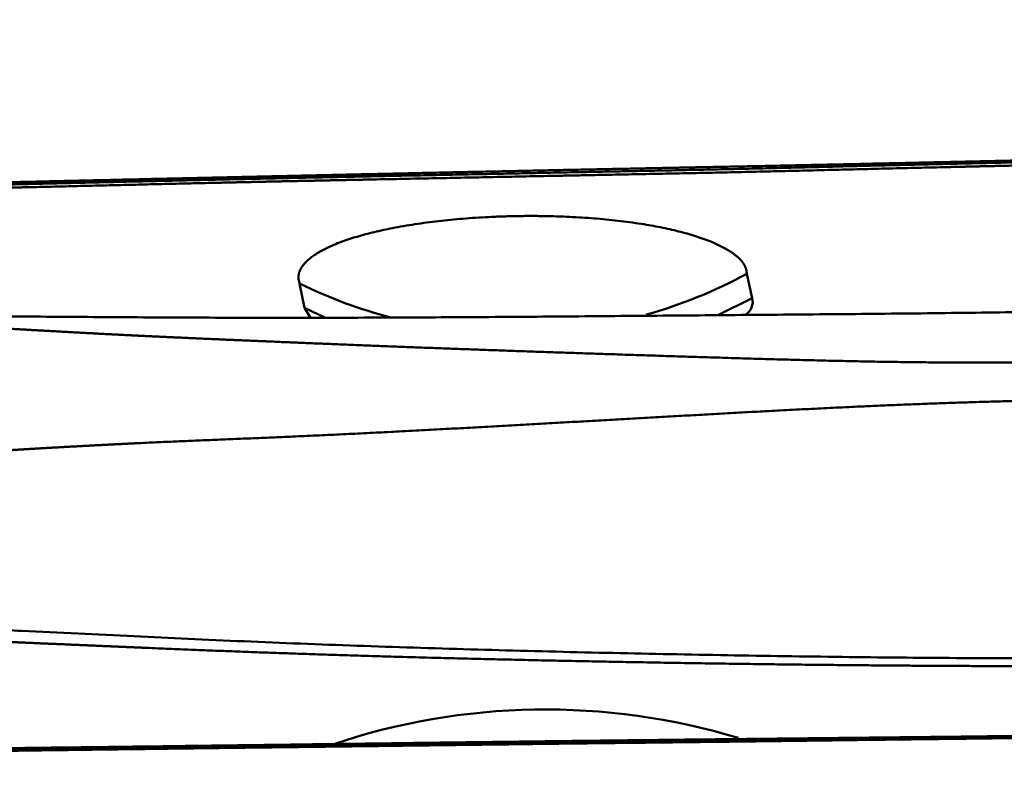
# Model space of a CAD drawing. Header units: inches. Extents: x -1.03 to 0.94, y -1.7 to 1.17.
# Tile 18 of 23: x -0.0919 to -0.0716, y 0.7766 to 0.792. Entities that reach past the tile are written whole.
import ezdxf

# ---------------------------------------------------------------- set-up
doc = ezdxf.new("R2010")
doc.units = ezdxf.units.IN
doc.header["$LTSCALE"] = 0.03937
doc.header["$MEASUREMENT"] = 0
doc.layers.add('SKVIEW1', color=4, linetype='CONTINUOUS', lineweight=50)

msp = doc.modelspace()

# ---------------------------------------------------------------- linework, layer by layer
at = {"layer": 'SKVIEW1', "ltscale": 0.000324}
msp.add_line((-0.07692598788, 0.7868200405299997), (-0.0768175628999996, 0.7863216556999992), dxfattribs=at)
at = {"layer": 'SKVIEW1', "ltscale": 0.000323}
msp.add_line((-0.0861170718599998, 0.78661740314), (-0.0860162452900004, 0.7861188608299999), dxfattribs=at)
at = {"layer": 'SKVIEW1', "ltscale": 0.000489}
msp.add_line((-0.0775074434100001, 0.78597830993), (-0.0768175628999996, 0.7863216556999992), dxfattribs=at)
at = {"layer": 'SKVIEW1', "ltscale": 0.000151}
msp.add_line((-0.0860162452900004, 0.7861188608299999), (-0.0858919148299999, 0.7859158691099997), dxfattribs=at)
at = {"layer": 'SKVIEW1', "ltscale": 0.000303}
msp.add_line((-0.0860162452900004, 0.7861188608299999), (-0.0855837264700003, 0.7859177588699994), dxfattribs=at)
at = {"layer": 'SKVIEW1'}
for centre, radius, start, end in [((-0.0817229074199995, 0.7956758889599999), 0.01007159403, 285.7149649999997, 298.4428139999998), ((-0.0817653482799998, 0.7954867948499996), 0.00987946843, 243.8653039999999, 255.6114520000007), ((-0.0771144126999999, 0.7862440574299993), 0.00030724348, 299.5491009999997, 14.64765599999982), ((-0.0810616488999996, 0.7641737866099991), 0.01369548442, 73.17928999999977, 108.7255689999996)]:
    msp.add_arc(centre, radius, start, end, dxfattribs=at)
for points, degree, knots in [([(-0.0200242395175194, 0.7916099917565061), (-0.020710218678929, 0.791665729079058), (-0.0214146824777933, 0.7917267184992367), (-0.0221190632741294, 0.7917894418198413), (-0.0235513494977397, 0.7918979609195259), (-0.0249870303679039, 0.7919702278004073), (-0.0257023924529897, 0.7919962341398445), (-0.0278452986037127, 0.7920518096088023), (-0.0299819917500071, 0.7920453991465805), (-0.0314070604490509, 0.7920207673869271), (-0.0364132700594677, 0.7918639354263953), (-0.0414035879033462, 0.79148183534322), (-0.0459419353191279, 0.7910551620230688), (-0.0496708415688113, 0.790663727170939), (-0.05338862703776, 0.7902977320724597), (-0.05357063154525, 0.7902798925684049), (-0.0539124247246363, 0.790246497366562), (-0.0542920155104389, 0.7902098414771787), (-0.0545030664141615, 0.7901895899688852), (-0.0548808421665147, 0.7901536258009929), (-0.0552225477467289, 0.7901216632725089), (-0.0554045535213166, 0.7901047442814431), (-0.0559369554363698, 0.7900556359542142), (-0.0564696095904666, 0.7900074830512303), (-0.0568306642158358, 0.7899751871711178), (-0.0589567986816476, 0.789787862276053), (-0.0610825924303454, 0.7896100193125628), (-0.0628227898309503, 0.789451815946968), (-0.0649196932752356, 0.7893109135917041), (-0.0670359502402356, 0.7892222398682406), (-0.0673912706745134, 0.789208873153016), (-0.0680788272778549, 0.7891853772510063), (-0.0688422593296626, 0.7891645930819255), (-0.0691851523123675, 0.7891565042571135), (-0.0713181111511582, 0.7891083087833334), (-0.0734645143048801, 0.7890697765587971), (-0.0752410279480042, 0.7890134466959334), (-0.077191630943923, 0.7889691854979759), (-0.0791456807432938, 0.7889309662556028), (-0.0793275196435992, 0.7889274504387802), (-0.0796759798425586, 0.7889207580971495), (-0.0800430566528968, 0.7889137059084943), (-0.0802512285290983, 0.7889096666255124), (-0.0806390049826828, 0.7889020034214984), (-0.0809859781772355, 0.7888950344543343), (-0.0811659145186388, 0.7888914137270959), (-0.0815226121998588, 0.7888842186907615), (-0.0818793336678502, 0.7888770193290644), (-0.0820577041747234, 0.7888734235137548), (-0.0825928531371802, 0.7888626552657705), (-0.0831281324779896, 0.7888519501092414), (-0.0834850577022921, 0.7888448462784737), (-0.0852040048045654, 0.788810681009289), (-0.0869247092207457, 0.7887759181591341), (-0.088622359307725, 0.7887355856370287), (-0.0930076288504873, 0.788632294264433), (-0.0973948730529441, 0.7885290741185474), (-0.0995770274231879, 0.7884748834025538), (-0.1035517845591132, 0.788393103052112), (-0.1075323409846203, 0.7883134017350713), (-0.1084862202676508, 0.7882940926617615), (-0.1099177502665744, 0.78826394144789), (-0.1113496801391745, 0.7882299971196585), (-0.111827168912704, 0.7882181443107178), (-0.1124236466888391, 0.7882024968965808), (-0.1130196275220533, 0.7881855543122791), (-0.1131400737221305, 0.7881820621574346), (-0.1133741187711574, 0.7881752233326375), (-0.1136211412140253, 0.7881676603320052), (-0.1137453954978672, 0.7881637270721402), (-0.1141051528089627, 0.788151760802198), (-0.1144647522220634, 0.7881377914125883), (-0.1147034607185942, 0.7881273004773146), (-0.1167245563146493, 0.7880262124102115), (-0.1184851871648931, 0.7878275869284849), (-0.1198193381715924, 0.7875542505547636), (-0.1210624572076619, 0.7872869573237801), (-0.1221256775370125, 0.7870135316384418), (-0.1223850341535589, 0.7869497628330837), (-0.1228854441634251, 0.7868114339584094), (-0.1231903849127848, 0.7866663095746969), (-0.1232829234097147, 0.786592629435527), (-0.1233862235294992, 0.7863982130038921), (-0.1230976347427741, 0.7862115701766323), (-0.1227612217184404, 0.7861025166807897), (-0.1213658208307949, 0.7858106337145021), (-0.1190236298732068, 0.7856228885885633), (-0.1173525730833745, 0.785546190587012), (-0.1152086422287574, 0.7855396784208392), (-0.1131090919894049, 0.7855690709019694), (-0.1129351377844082, 0.7855717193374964), (-0.1125882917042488, 0.7855773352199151), (-0.1122440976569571, 0.7855833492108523), (-0.112041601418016, 0.7855869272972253), (-0.1096411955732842, 0.7856296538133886), (-0.107250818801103, 0.7856774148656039), (-0.1050415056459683, 0.7857252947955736), (-0.1026588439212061, 0.7857790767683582), (-0.1002788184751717, 0.785841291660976), (-0.1000140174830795, 0.7858482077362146), (-0.0997449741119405, 0.7858555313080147), (-0.0994759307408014, 0.7858628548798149), (-0.0994208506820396, 0.78586436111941), (-0.0989621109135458, 0.7858768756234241), (-0.09850252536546, 0.7858894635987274), (-0.0980999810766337, 0.7859002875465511), (-0.097697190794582, 0.7859107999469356), (-0.0972942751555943, 0.7859209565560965)], 5, [0, 0, 0, 0, 0, 0, 0.1803659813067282, 0.1803659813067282, 0.1803659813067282, 0.3607319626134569, 0.3607319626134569, 0.3607319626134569, 0.7214432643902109, 0.7214432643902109, 0.7214432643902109, 1.628504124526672, 1.628504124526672, 1.628504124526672, 1.674001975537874, 1.674001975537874, 1.674001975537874, 1.719509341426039, 1.719509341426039, 1.719509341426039, 1.765016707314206, 1.765016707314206, 1.765016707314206, 1.856007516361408, 1.856007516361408, 1.856007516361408, 2.31000196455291, 2.31000196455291, 2.31000196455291, 2.400518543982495, 2.400518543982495, 2.400518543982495, 2.491035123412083, 2.491035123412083, 2.491035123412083, 2.943979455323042, 2.943979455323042, 2.943979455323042, 2.989437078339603, 2.989437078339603, 2.989437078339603, 3.034894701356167, 3.034894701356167, 3.034894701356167, 3.080342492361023, 3.080342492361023, 3.080342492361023, 3.125790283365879, 3.125790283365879, 3.125790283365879, 3.216685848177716, 3.216685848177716, 3.216685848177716, 3.563440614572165, 3.563440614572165, 3.563440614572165, 4.333614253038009, 4.333614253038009, 4.333614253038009, 4.576171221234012, 4.576171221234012, 4.576171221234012, 4.697450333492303, 4.697450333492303, 4.697450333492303, 4.72777103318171, 4.72777103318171, 4.72777103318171, 4.758091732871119, 4.758091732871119, 4.758091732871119, 4.818732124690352, 4.818732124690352, 4.818732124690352, 5.276521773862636, 5.276521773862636, 5.276521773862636, 5.422931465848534, 5.422931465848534, 5.422931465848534, 5.569341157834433, 5.569341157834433, 5.569341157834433, 5.814318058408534, 5.814318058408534, 5.814318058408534, 6.293357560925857, 6.293357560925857, 6.293357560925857, 6.336749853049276, 6.336749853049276, 6.336749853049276, 6.380142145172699, 6.380142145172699, 6.380142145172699, 6.944346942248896, 6.944346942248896, 6.944346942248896, 6.987820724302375, 6.987820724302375, 6.987820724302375, 7.002437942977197, 7.002437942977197, 7.002437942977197, 7.104741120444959, 7.104741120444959, 7.104741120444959, 7.104741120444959, 7.104741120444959, 7.104741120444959]), ([(-0.020002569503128, 0.7915468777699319), (-0.0205698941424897, 0.7915930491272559), (-0.0211482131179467, 0.7916424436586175), (-0.0217210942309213, 0.7916928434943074), (-0.0228779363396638, 0.7917865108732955), (-0.0240363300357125, 0.7918591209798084), (-0.0246150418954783, 0.791888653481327), (-0.0306431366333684, 0.7921349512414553), (-0.0366800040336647, 0.7918111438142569), (-0.0410408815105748, 0.7914802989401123), (-0.0467084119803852, 0.7908968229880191), (-0.0523928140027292, 0.7903306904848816), (-0.0526807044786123, 0.7903020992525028), (-0.0531126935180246, 0.7902593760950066), (-0.0535448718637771, 0.7902170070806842), (-0.0536887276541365, 0.7902029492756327), (-0.0539722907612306, 0.7901753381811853), (-0.0542859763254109, 0.7901451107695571), (-0.0544514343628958, 0.7901292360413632), (-0.0549289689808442, 0.7900836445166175), (-0.0553371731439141, 0.7900455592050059), (-0.0556410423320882, 0.7900174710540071), (-0.0562224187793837, 0.7899643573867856), (-0.0568086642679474, 0.7899118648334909), (-0.057104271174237, 0.7898856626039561), (-0.0594267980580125, 0.7896819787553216), (-0.0617242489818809, 0.7894900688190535), (-0.0637110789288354, 0.7893072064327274), (-0.0658843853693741, 0.7891900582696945), (-0.0680707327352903, 0.7891211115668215), (-0.0682208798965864, 0.7891165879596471), (-0.0685238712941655, 0.7891078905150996), (-0.0688200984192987, 0.7891001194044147), (-0.0689622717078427, 0.7890965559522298), (-0.0711207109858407, 0.7890441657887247), (-0.0732754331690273, 0.7890141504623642), (-0.0752854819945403, 0.7889427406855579), (-0.0774550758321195, 0.7888979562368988), (-0.079619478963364, 0.7888564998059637), (-0.079760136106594, 0.7888538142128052), (-0.0800671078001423, 0.7888479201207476), (-0.0803877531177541, 0.7888416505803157), (-0.080544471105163, 0.788838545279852), (-0.0812667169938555, 0.7888241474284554), (-0.081989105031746, 0.7888094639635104), (-0.0825670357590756, 0.7887978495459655), (-0.084300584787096, 0.7887633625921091), (-0.0860331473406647, 0.7887288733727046), (-0.0871951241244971, 0.7887047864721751), (-0.0889060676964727, 0.7886640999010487), (-0.0906613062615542, 0.7886219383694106), (-0.0912316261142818, 0.7886086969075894), (-0.093542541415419, 0.7885542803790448), (-0.0958532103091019, 0.7884989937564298), (-0.0975878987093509, 0.7884579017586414), (-0.1016341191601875, 0.788367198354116), (-0.1056843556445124, 0.7882836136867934), (-0.1079938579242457, 0.7882397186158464), (-0.110456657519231, 0.7881922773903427), (-0.1128956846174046, 0.7881233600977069), (-0.1130433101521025, 0.7881190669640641), (-0.1133290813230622, 0.7881107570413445), (-0.1136304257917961, 0.7881013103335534), (-0.1137760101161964, 0.7880965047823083), (-0.1142050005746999, 0.7880811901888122), (-0.1146249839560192, 0.788062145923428), (-0.1149001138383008, 0.7880471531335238), (-0.1166889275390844, 0.7879303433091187), (-0.1180996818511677, 0.7877093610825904), (-0.1191814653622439, 0.7874516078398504), (-0.1201619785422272, 0.7872079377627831), (-0.1210195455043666, 0.7869591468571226), (-0.1211642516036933, 0.7869158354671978), (-0.1214496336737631, 0.7868266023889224), (-0.1217280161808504, 0.7867400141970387), (-0.1218626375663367, 0.7867028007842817), (-0.1223410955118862, 0.7865383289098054), (-0.1225056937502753, 0.7863684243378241), (-0.1224380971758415, 0.7862361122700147), (-0.1221835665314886, 0.7861171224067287), (-0.1217628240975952, 0.7860092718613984)], 5, [0, 0, 0, 0, 0, 0, 0.1465448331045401, 0.1465448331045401, 0.1465448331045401, 0.293089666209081, 0.293089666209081, 0.293089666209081, 1.672942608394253, 1.672942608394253, 1.672942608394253, 1.746539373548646, 1.746539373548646, 1.746539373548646, 1.783347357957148, 1.783347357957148, 1.783347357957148, 1.82015534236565, 1.82015534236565, 1.82015534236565, 1.894806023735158, 1.894806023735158, 1.894806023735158, 1.969456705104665, 1.969456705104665, 1.969456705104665, 2.490734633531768, 2.490734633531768, 2.490734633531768, 2.527430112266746, 2.527430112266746, 2.527430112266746, 2.564125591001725, 2.564125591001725, 2.564125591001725, 3.078000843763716, 3.078000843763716, 3.078000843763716, 3.114776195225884, 3.114776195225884, 3.114776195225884, 3.151551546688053, 3.151551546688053, 3.151551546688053, 3.298637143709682, 3.298637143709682, 3.298637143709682, 3.59280306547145, 3.59280306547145, 3.59280306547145, 3.74001946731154, 3.74001946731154, 3.74001946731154, 4.181668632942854, 4.181668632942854, 4.181668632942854, 4.769890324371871, 4.769890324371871, 4.769890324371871, 4.807306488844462, 4.807306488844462, 4.807306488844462, 4.844722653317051, 4.844722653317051, 4.844722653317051, 4.919554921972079, 4.919554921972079, 4.919554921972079, 5.344792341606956, 5.344792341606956, 5.344792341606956, 5.434098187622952, 5.434098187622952, 5.434098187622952, 5.523404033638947, 5.523404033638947, 5.523404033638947, 5.804179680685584, 5.804179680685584, 5.804179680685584, 5.804179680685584, 5.804179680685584, 5.804179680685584]), ([(-0.0611975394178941, 0.789640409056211), (-0.0625267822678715, 0.7895319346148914), (-0.0638532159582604, 0.7894335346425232), (-0.065182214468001, 0.7893503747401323), (-0.0671913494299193, 0.7892567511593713), (-0.0692135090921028, 0.789197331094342), (-0.0698895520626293, 0.7891806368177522), (-0.0712427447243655, 0.7891489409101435), (-0.0725973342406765, 0.7891194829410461), (-0.0732714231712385, 0.7891048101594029), (-0.0753456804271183, 0.789059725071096), (-0.0773758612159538, 0.7890169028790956), (-0.0784254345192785, 0.7889981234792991), (-0.0802591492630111, 0.788962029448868), (-0.0822663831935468, 0.7889187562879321), (-0.0829410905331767, 0.7889041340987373), (-0.0856323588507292, 0.7888458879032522), (-0.0883241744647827, 0.7887868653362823), (-0.0903479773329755, 0.7887387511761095), (-0.0937880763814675, 0.7886627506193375), (-0.0972281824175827, 0.7885873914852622), (-0.0983900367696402, 0.7885624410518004), (-0.1008181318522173, 0.7885099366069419), (-0.1029233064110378, 0.7884638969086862), (-0.1039071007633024, 0.7884423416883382), (-0.105556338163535, 0.7884061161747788), (-0.1074133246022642, 0.7883652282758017), (-0.1080655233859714, 0.7883508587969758), (-0.1120914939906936, 0.7882621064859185), (-0.1161174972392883, 0.7881733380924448), (-0.1194823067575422, 0.7881002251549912), (-0.1228470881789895, 0.7880264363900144), (-0.1262118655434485, 0.7879525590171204)], 5, [0, 0, 0, 0, 0, 0, 0.3437824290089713, 0.3437824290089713, 0.3437824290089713, 0.5161536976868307, 0.5161536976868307, 0.5161536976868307, 0.6885249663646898, 0.6885249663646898, 0.6885249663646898, 1.040789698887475, 1.040789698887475, 1.040789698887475, 1.210791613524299, 1.210791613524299, 1.210791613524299, 1.726044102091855, 1.726044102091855, 1.726044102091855, 2.086350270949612, 2.086350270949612, 2.086350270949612, 2.416030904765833, 2.416030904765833, 2.416030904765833, 2.584304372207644, 2.584304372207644, 2.584304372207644, 3.44057666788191, 3.44057666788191, 3.44057666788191, 3.44057666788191, 3.44057666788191, 3.44057666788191]), ([(-0.0769260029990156, 0.786820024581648), (-0.0769292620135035, 0.7868277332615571), (-0.0769325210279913, 0.7868354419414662), (-0.076930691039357, 0.786851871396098), (-0.0769342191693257, 0.7868750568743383), (-0.07693914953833, 0.7869032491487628), (-0.0769429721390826, 0.7869156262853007), (-0.0769558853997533, 0.7869559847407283), (-0.0769759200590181, 0.7869970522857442), (-0.0769925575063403, 0.7870245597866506), (-0.0771772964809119, 0.7872824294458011), (-0.0776174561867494, 0.7875194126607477), (-0.0781724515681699, 0.787687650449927), (-0.0795013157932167, 0.7879532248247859), (-0.0810593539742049, 0.788036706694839), (-0.0819317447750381, 0.7880282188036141), (-0.0835139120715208, 0.7879227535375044), (-0.084851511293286, 0.7876419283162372), (-0.0854205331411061, 0.7874742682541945), (-0.0859176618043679, 0.7872046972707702), (-0.0861034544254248, 0.786912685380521), (-0.086125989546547, 0.7868618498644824), (-0.0861419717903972, 0.7867948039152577), (-0.086140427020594, 0.7867297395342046), (-0.0861398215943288, 0.7867151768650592), (-0.0861336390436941, 0.7866823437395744), (-0.0861269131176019, 0.7866546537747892), (-0.0861167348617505, 0.7866354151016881), (-0.0861169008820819, 0.7866264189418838), (-0.0861170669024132, 0.7866174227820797)], 5, [0, 0, 0, 0, 0, 0, 0.0106067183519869, 0.0106067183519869, 0.0106067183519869, 0.0212134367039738, 0.0212134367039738, 0.0212134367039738, 0.042424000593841, 0.042424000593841, 0.042424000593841, 0.2208116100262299, 0.2208116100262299, 0.2208116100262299, 0.4364991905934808, 0.4364991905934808, 0.4364991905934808, 0.6206206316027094, 0.6206206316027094, 0.6206206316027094, 0.6588203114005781, 0.6588203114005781, 0.6588203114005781, 0.6710788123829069, 0.6710788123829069, 0.6710788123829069, 0.6833373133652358, 0.6833373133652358, 0.6833373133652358, 0.6833373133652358, 0.6833373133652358, 0.6833373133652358]), ([(-0.0973007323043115, 0.7859373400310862), (-0.0969659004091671, 0.7859456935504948), (-0.0963023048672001, 0.7859549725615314), (-0.0953150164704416, 0.78595869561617), (-0.0943428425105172, 0.7859568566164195), (-0.0935989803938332, 0.7859531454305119), (-0.0929559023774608, 0.7859492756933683), (-0.0923096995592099, 0.7859449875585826), (-0.0914411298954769, 0.7859388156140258), (-0.0904954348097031, 0.7859322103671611), (-0.0895395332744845, 0.7859259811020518), (-0.0885827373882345, 0.7859205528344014), (-0.0876014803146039, 0.7859168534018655), (-0.0866282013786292, 0.7859152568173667), (-0.0856528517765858, 0.7859157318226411), (-0.0846756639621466, 0.7859181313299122), (-0.0836968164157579, 0.7859222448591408), (-0.0827162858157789, 0.7859278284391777), (-0.08173389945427, 0.785934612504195), (-0.0807492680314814, 0.7859422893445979), (-0.0797623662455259, 0.7859505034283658), (-0.0787737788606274, 0.7859587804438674), (-0.0777844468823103, 0.785966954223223), (-0.0767951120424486, 0.7859750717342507), (-0.0758061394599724, 0.7859833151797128), (-0.0748179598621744, 0.7859919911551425), (-0.0738310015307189, 0.786001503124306), (-0.072845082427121, 0.7860123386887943), (-0.0718599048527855, 0.7860250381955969), (-0.0708749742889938, 0.7860401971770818), (-0.0698900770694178, 0.7860584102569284), (-0.0689046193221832, 0.7860802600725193), (-0.0679184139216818, 0.7861063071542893), (-0.0669319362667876, 0.7861370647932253), (-0.0659461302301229, 0.7861729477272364), (-0.0649669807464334, 0.7862140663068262), (-0.0639863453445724, 0.7862609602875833), (-0.0630066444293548, 0.7863138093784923), (-0.0620217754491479, 0.7863732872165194), (-0.0610389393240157, 0.7864390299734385), (-0.060054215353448, 0.7865112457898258), (-0.0590595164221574, 0.786590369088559), (-0.0580591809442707, 0.786675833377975), (-0.057064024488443, 0.7867660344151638), (-0.0560717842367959, 0.7868602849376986), (-0.0550808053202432, 0.7869575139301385), (-0.0540801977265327, 0.787057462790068), (-0.0530786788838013, 0.787157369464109), (-0.0524096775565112, 0.7872241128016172), (-0.0520742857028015, 0.7872576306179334)], 3, [0, 0, 0, 0, 0.0255217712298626, 0.0505689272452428, 0.0752316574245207, 0.0996014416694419, 0.1072520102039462, 0.1242351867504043, 0.148843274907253, 0.1734388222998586, 0.1962990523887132, 0.221684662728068, 0.2463479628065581, 0.2710714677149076, 0.2958487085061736, 0.320669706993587, 0.345533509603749, 0.3704376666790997, 0.3953874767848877, 0.4203932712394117, 0.4454690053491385, 0.4705921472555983, 0.495726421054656, 0.5208588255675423, 0.5459821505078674, 0.5710888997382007, 0.5961611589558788, 0.6211920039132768, 0.6462205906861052, 0.6712380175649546, 0.6962526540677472, 0.7212825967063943, 0.7463483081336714, 0.7714276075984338, 0.7964885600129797, 0.8215162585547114, 0.8461042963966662, 0.8712980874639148, 0.8962776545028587, 0.9212876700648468, 0.9463571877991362, 0.9715147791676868, 0.9973228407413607, 1.022860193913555, 1.047656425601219, 1.073271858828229, 1.098735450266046, 1.124282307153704, 1.149966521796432, 1.149966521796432, 1.149966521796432, 1.149966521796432]), ([(-0.0519985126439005, 0.7865664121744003), (-0.0522254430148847, 0.786543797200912), (-0.0524523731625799, 0.7865211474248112), (-0.0526792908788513, 0.7864984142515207), (-0.0530196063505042, 0.7864641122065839), (-0.0533597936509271, 0.7864293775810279), (-0.0534730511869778, 0.786417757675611), (-0.0537000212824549, 0.7863943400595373), (-0.0539264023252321, 0.7863706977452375), (-0.0540273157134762, 0.7863600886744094), (-0.0543652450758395, 0.7863243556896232), (-0.054709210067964, 0.7862874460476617), (-0.0549334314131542, 0.7862631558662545), (-0.0553869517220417, 0.7862137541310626), (-0.0558404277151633, 0.7861638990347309), (-0.0560671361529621, 0.7861388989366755), (-0.0564071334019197, 0.7861013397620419), (-0.0567470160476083, 0.7860637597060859), (-0.0568345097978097, 0.7860541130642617), (-0.0570509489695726, 0.7860301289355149), (-0.0572874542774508, 0.7860040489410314), (-0.0573990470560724, 0.785991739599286), (-0.0576278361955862, 0.7859665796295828), (-0.0578546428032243, 0.7859417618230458), (-0.0579878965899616, 0.7859272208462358), (-0.0582190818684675, 0.7859021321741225), (-0.0584410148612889, 0.7858782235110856), (-0.058556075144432, 0.7858658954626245), (-0.0591213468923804, 0.7858056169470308), (-0.0596861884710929, 0.7857470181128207), (-0.0601378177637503, 0.7857014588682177), (-0.0610403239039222, 0.7856132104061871), (-0.0619429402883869, 0.7855307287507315), (-0.0623941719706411, 0.7854909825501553), (-0.0630715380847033, 0.7854335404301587), (-0.0637499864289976, 0.7853793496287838), (-0.0640154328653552, 0.7853587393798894), (-0.0642273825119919, 0.7853424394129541), (-0.0645242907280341, 0.7853201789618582), (-0.0645883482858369, 0.7853154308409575), (-0.0647084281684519, 0.7853066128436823), (-0.0648189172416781, 0.7852985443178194), (-0.0648762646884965, 0.7852943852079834), (-0.0669147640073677, 0.7851474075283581), (-0.0689512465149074, 0.7850320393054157), (-0.0706268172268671, 0.7849752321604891), (-0.0743852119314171, 0.784987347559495), (-0.0781627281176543, 0.7851165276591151), (-0.0799649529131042, 0.7851735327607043), (-0.0827840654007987, 0.7852684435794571), (-0.0855998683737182, 0.7853807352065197), (-0.0866130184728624, 0.7854228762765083), (-0.0876774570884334, 0.7854669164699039), (-0.0887493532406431, 0.7855159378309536), (-0.0887967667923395, 0.7855180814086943), (-0.0889303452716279, 0.7855243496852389), (-0.0890762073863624, 0.7855311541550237), (-0.0891270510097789, 0.7855335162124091), (-0.0892325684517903, 0.7855385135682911), (-0.0893328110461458, 0.7855433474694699), (-0.0893908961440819, 0.7855462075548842), (-0.0894890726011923, 0.7855509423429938), (-0.0895872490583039, 0.7855556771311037), (-0.089623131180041, 0.7855575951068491), (-0.0904758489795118, 0.7856003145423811), (-0.0913312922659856, 0.7856478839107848), (-0.0921363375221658, 0.7856927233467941), (-0.0930532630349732, 0.7857479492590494), (-0.0939822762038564, 0.7857983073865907), (-0.0940915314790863, 0.7858040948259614), (-0.0943138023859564, 0.7858158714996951), (-0.0945519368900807, 0.7858280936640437), (-0.094668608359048, 0.7858339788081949), (-0.0952563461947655, 0.7858630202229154), (-0.0958489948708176, 0.7858888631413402), (-0.0963263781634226, 0.7859060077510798), (-0.0968085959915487, 0.7859192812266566), (-0.0972942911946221, 0.7859209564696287)], 5, [0, 0, 0, 0, 0, 0, 0.0685517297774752, 0.0685517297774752, 0.0685517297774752, 0.1028281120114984, 0.1028281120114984, 0.1028281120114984, 0.1371044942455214, 0.1371044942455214, 0.1371044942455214, 0.2056559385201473, 0.2056559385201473, 0.2056559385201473, 0.2742073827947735, 0.2742073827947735, 0.2742073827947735, 0.308486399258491, 0.308486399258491, 0.308486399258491, 0.342765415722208, 0.342765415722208, 0.342765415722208, 0.3770424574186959, 0.3770424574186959, 0.3770424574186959, 0.4113194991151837, 0.4113194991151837, 0.4113194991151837, 0.548414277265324, 0.548414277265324, 0.548414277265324, 0.6853559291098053, 0.6853559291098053, 0.6853559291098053, 0.7538286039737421, 0.7538286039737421, 0.7538286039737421, 0.7709481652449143, 0.7709481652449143, 0.7709481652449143, 0.7880677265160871, 0.7880677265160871, 0.7880677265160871, 1.38710021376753, 1.38710021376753, 1.38710021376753, 1.934314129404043, 1.934314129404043, 1.934314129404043, 2.242194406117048, 2.242194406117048, 2.242194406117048, 2.259299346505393, 2.259299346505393, 2.259299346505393, 2.276404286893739, 2.276404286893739, 2.276404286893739, 2.293513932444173, 2.293513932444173, 2.293513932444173, 2.310623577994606, 2.310623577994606, 2.310623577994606, 2.550495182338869, 2.550495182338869, 2.550495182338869, 2.584919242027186, 2.584919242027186, 2.584919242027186, 2.619343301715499, 2.619343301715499, 2.619343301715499, 2.757035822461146, 2.757035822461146, 2.757035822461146, 2.757035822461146, 2.757035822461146, 2.757035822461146]), ([(-0.0587685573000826, 0.7845458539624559), (-0.0595983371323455, 0.7844936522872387), (-0.0604262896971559, 0.7844483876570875), (-0.061253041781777, 0.7844097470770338), (-0.0623553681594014, 0.7843673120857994), (-0.0634588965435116, 0.7843360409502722), (-0.063749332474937, 0.784328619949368), (-0.0641092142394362, 0.7843201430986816), (-0.0645009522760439, 0.7843120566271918), (-0.0646384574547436, 0.7843093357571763), (-0.0657176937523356, 0.7842889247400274), (-0.0667929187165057, 0.7842753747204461), (-0.0677319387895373, 0.7842674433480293), (-0.0708372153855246, 0.7842363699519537), (-0.0738894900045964, 0.7841505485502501), (-0.0759067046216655, 0.7840355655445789), (-0.0796047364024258, 0.7838249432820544), (-0.0832521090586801, 0.7836220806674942), (-0.0850634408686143, 0.7835182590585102), (-0.0867195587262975, 0.7834559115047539), (-0.0883250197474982, 0.7833894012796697), (-0.0884555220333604, 0.7833839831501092), (-0.088661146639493, 0.7833751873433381), (-0.0889159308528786, 0.7833637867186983), (-0.0890471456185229, 0.7833578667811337), (-0.0898038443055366, 0.7833227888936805), (-0.0905593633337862, 0.7832839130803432), (-0.0911864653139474, 0.7832495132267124), (-0.091935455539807, 0.7832054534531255), (-0.0926801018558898, 0.7831565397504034), (-0.0927977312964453, 0.7831487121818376), (-0.0930236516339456, 0.7831331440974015), (-0.0932786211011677, 0.7831155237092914), (-0.0933996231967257, 0.7831072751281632), (-0.0948674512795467, 0.7830071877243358), (-0.0963161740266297, 0.7829118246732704), (-0.0976310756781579, 0.7828130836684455), (-0.1007615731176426, 0.782576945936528), (-0.1038128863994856, 0.7822959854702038), (-0.1058122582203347, 0.7820700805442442), (-0.1075370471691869, 0.7819726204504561), (-0.1091740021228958, 0.7819845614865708)], 5, [0, 0, 0, 0, 0, 0, 0.2120932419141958, 0.2120932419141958, 0.2120932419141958, 0.2827931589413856, 0.2827931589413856, 0.2827931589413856, 0.3173588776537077, 0.3173588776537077, 0.3173588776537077, 0.5593144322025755, 0.5593144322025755, 0.5593144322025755, 1.126705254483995, 1.126705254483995, 1.126705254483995, 1.529772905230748, 1.529772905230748, 1.529772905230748, 1.564645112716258, 1.564645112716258, 1.564645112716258, 1.599517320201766, 1.599517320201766, 1.599517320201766, 1.772869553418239, 1.772869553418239, 1.772869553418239, 1.807407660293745, 1.807407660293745, 1.807407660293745, 1.84194382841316, 1.84194382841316, 1.84194382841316, 2.219676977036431, 2.219676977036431, 2.219676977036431, 2.744535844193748, 2.744535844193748, 2.744535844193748, 2.744535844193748, 2.744535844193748, 2.744535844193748]), ([(-0.0128552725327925, 0.7806860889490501), (-0.01193769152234, 0.7806057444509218), (-0.0111055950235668, 0.7805109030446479), (-0.0103562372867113, 0.7803803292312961), (-0.0094619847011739, 0.7801376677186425), (-0.0092829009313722, 0.779890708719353), (-0.0093443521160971, 0.7797862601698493), (-0.009629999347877, 0.7796513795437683), (-0.0101622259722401, 0.7795503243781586), (-0.0103669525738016, 0.7795204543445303), (-0.0108045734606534, 0.7794682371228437), (-0.0112594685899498, 0.7794229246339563), (-0.0114838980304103, 0.7794001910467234), (-0.012150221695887, 0.7793352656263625), (-0.0128550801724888, 0.7792784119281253), (-0.0134377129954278, 0.7792406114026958), (-0.0147032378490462, 0.7791684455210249), (-0.0161916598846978, 0.7791381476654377), (-0.0172534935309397, 0.7791309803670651), (-0.0197361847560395, 0.7792691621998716), (-0.0221436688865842, 0.7795065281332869), (-0.0234136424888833, 0.7796083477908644), (-0.0281192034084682, 0.7798846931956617), (-0.0328107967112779, 0.7798453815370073), (-0.036223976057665, 0.779698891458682), (-0.0424470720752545, 0.77928005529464), (-0.0486446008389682, 0.7787183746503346), (-0.0513955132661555, 0.778460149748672), (-0.0543673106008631, 0.7781893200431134), (-0.0573204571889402, 0.7779523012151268), (-0.0575496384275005, 0.7779340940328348), (-0.0579902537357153, 0.7778995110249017), (-0.0583991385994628, 0.7778681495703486), (-0.0586145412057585, 0.7778518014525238), (-0.0598725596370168, 0.7777575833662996), (-0.0611254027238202, 0.7776711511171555), (-0.0621640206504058, 0.7776056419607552), (-0.0636174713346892, 0.7775244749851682), (-0.0650766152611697, 0.777459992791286), (-0.0654915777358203, 0.7774430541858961), (-0.0663300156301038, 0.7774120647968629), (-0.0671763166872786, 0.7773869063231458), (-0.0675819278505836, 0.7773760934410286), (-0.0684400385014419, 0.7773556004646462), (-0.0692889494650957, 0.7773393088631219), (-0.0697060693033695, 0.7773320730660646), (-0.0705522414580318, 0.7773186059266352), (-0.0713995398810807, 0.7773070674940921), (-0.0718232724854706, 0.7773016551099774), (-0.073519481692, 0.7772810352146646), (-0.0752135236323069, 0.7772634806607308), (-0.0764814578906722, 0.777250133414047), (-0.0779609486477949, 0.7772342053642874), (-0.0794423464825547, 0.7772171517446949), (-0.079650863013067, 0.7772147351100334), (-0.0801168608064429, 0.7772092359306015), (-0.0803829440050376, 0.7772060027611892), (-0.0804978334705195, 0.777204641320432), (-0.0824067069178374, 0.7771813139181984), (-0.0843124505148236, 0.7771559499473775), (-0.086010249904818, 0.7771330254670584), (-0.0879204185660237, 0.7771075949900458), (-0.0898290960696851, 0.7770837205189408), (-0.0900495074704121, 0.7770809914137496), (-0.0903712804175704, 0.7770770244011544), (-0.0907742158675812, 0.7770721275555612), (-0.0910039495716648, 0.7770693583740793), (-0.0922766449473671, 0.7770541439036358), (-0.0935494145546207, 0.7770395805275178), (-0.0946094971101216, 0.7770277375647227), (-0.0958810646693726, 0.7770133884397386), (-0.0971520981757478, 0.7769974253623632), (-0.0973769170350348, 0.7769945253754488), (-0.0977695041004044, 0.7769894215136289), (-0.0982358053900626, 0.7769829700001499), (-0.0984918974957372, 0.7769793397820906), (-0.1009180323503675, 0.7769433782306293), (-0.1033677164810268, 0.7768982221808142), (-0.1061565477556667, 0.7768916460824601), (-0.1089268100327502, 0.7768382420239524), (-0.1117294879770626, 0.7767938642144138), (-0.1123039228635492, 0.7767859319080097), (-0.1134577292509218, 0.7767750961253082), (-0.1146024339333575, 0.7767822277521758), (-0.1151697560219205, 0.7767925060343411), (-0.1167912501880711, 0.7768485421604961), (-0.118142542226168, 0.7769645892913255), (-0.118915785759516, 0.7770570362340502), (-0.1199925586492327, 0.7772141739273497), (-0.120931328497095, 0.7773835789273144), (-0.121260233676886, 0.7774475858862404), (-0.1218702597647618, 0.777577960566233), (-0.1224458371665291, 0.7777095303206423), (-0.1227492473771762, 0.7777770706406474), (-0.1239059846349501, 0.7781495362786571), (-0.1232833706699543, 0.7786098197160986), (-0.1214195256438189, 0.7789404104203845), (-0.1179305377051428, 0.7792846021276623), (-0.1139480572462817, 0.7794240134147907), (-0.1130049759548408, 0.7794405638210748), (-0.1106474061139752, 0.7794686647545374), (-0.108324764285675, 0.7794819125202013), (-0.1071947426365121, 0.7794904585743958), (-0.1051687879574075, 0.7795110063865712), (-0.1031385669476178, 0.7795400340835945), (-0.102240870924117, 0.779554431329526), (-0.1011629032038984, 0.7795732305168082), (-0.1000858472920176, 0.7795950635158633), (-0.0999260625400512, 0.7795983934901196), (-0.0996055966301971, 0.7796052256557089), (-0.0992404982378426, 0.7796132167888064), (-0.0990594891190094, 0.7796171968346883), (-0.0986997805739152, 0.7796250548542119), (-0.0983400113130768, 0.779632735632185), (-0.0981594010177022, 0.779636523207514), (-0.0979819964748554, 0.779640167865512), (-0.0978042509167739, 0.7796437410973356)], 5, [0, 0, 0, 0, 0, 0, 0.2672507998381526, 0.2672507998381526, 0.2672507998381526, 0.4759115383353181, 0.4759115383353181, 0.4759115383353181, 0.5811523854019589, 0.5811523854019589, 0.5811523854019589, 0.6863932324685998, 0.6863932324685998, 0.6863932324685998, 0.8887564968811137, 0.8887564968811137, 0.8887564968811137, 1.198228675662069, 1.198228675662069, 1.198228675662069, 1.508932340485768, 1.508932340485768, 1.508932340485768, 2.387024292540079, 2.387024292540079, 2.387024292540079, 3.090558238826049, 3.090558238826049, 3.090558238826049, 3.144678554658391, 3.144678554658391, 3.144678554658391, 3.198797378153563, 3.198797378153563, 3.198797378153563, 3.468257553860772, 3.468257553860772, 3.468257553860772, 3.575929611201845, 3.575929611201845, 3.575929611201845, 3.683601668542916, 3.683601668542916, 3.683601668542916, 3.791270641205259, 3.791270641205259, 3.791270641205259, 3.898939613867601, 3.898939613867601, 3.898939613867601, 4.222348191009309, 4.222348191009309, 4.222348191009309, 4.276453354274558, 4.276453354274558, 4.276453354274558, 4.330558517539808, 4.330558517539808, 4.330558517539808, 4.762647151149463, 4.762647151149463, 4.762647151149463, 4.816665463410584, 4.816665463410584, 4.816665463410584, 4.870683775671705, 4.870683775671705, 4.870683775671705, 5.140750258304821, 5.140750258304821, 5.140750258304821, 5.19476342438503, 5.19476342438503, 5.19476342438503, 5.248787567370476, 5.248787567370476, 5.248787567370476, 5.813672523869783, 5.813672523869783, 5.813672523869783, 5.958935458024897, 5.958935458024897, 5.958935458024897, 6.104198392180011, 6.104198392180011, 6.104198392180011, 6.394698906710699, 6.394698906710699, 6.394698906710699, 6.562669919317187, 6.562669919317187, 6.562669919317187, 6.730640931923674, 6.730640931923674, 6.730640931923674, 7.409365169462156, 7.409365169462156, 7.409365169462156, 7.712693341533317, 7.712693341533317, 7.712693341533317, 8.001784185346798, 8.001784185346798, 8.001784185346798, 8.230423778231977, 8.230423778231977, 8.230423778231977, 8.276156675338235, 8.276156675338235, 8.276156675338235, 8.321884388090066, 8.321884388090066, 8.321884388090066, 8.367612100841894, 8.367612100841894, 8.367612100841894, 8.367612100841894, 8.367612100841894, 8.367612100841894]), ([(-0.0200500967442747, 0.7792584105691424), (-0.021186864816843, 0.7793622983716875), (-0.0223272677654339, 0.7794655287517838), (-0.0235092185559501, 0.7795588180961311), (-0.0282230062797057, 0.7798240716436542), (-0.0329305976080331, 0.7797789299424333), (-0.0362206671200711, 0.779642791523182), (-0.0425164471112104, 0.7792194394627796), (-0.0487851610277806, 0.7786621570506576), (-0.0493007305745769, 0.778614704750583), (-0.0542666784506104, 0.7781594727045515), (-0.0592714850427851, 0.7777554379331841), (-0.0617344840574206, 0.7775753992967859), (-0.0650879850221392, 0.7773951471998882), (-0.0684832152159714, 0.7773172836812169), (-0.0696351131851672, 0.7773030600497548), (-0.0719795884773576, 0.7772748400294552), (-0.074326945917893, 0.7772458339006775), (-0.0753450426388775, 0.7772317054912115), (-0.0770269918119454, 0.7772100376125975), (-0.0787330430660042, 0.7771900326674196), (-0.0792959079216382, 0.7771837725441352), (-0.0815811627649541, 0.7771572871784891), (-0.0838655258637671, 0.7771254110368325), (-0.0855801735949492, 0.777105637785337), (-0.0896060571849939, 0.7770530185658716), (-0.0936331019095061, 0.7769992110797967), (-0.0959470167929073, 0.7769710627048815), (-0.099418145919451, 0.7769274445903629), (-0.1028891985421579, 0.7768831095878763), (-0.1040455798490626, 0.7768683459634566), (-0.1063808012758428, 0.7768385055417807), (-0.1086032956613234, 0.7768100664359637), (-0.1096632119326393, 0.776796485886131), (-0.1125338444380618, 0.7767597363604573), (-0.1147904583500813, 0.7767309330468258), (-0.1159456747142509, 0.7767162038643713), (-0.1182326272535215, 0.7766870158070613), (-0.1211135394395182, 0.7766502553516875), (-0.1227792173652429, 0.7766290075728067), (-0.1247171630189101, 0.776604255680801), (-0.126760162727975, 0.776578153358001)], 5, [0, 0, 0, 0, 0, 0, 0.2931689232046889, 0.2931689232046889, 0.2931689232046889, 1.190394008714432, 1.190394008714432, 1.190394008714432, 1.891855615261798, 1.891855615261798, 1.891855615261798, 2.467158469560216, 2.467158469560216, 2.467158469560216, 2.760685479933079, 2.760685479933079, 2.760685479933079, 3.064244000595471, 3.064244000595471, 3.064244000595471, 3.209697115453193, 3.209697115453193, 3.209697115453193, 3.646053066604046, 3.646053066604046, 3.646053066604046, 4.2347491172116, 4.2347491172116, 4.2347491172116, 4.529342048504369, 4.529342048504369, 4.529342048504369, 4.823934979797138, 4.823934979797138, 4.823934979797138, 5.38650604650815, 5.38650604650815, 5.38650604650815, 5.917732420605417, 5.917732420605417, 5.917732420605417, 5.917732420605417, 5.917732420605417, 5.917732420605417]), ([(-0.01094950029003, 0.7795458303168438), (-0.0110546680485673, 0.7795272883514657), (-0.0113755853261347, 0.7794864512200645), (-0.011926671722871, 0.7794303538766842), (-0.0126073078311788, 0.7793629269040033), (-0.0133250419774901, 0.7793043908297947), (-0.0140800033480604, 0.7792545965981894), (-0.0148891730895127, 0.7792126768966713), (-0.0157736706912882, 0.7791850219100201), (-0.0167668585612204, 0.7791772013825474), (-0.0178982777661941, 0.7791987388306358), (-0.0191641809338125, 0.7792642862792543), (-0.0205295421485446, 0.779374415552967), (-0.0219509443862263, 0.7794996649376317), (-0.023397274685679, 0.7796134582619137), (-0.0248539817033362, 0.7797037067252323), (-0.0263122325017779, 0.7797683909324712), (-0.0277701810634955, 0.7798094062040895), (-0.0292279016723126, 0.7798285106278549), (-0.030685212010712, 0.779827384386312), (-0.0321416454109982, 0.7798076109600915), (-0.0335966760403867, 0.7797707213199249), (-0.0350499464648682, 0.7797182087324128), (-0.0365014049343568, 0.7796515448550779), (-0.0379512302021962, 0.7795722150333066), (-0.039399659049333, 0.7794816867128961), (-0.0408468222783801, 0.7793813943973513), (-0.0422927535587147, 0.7792727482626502), (-0.0437374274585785, 0.7791571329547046), (-0.04518080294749, 0.7790359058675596), (-0.0466228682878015, 0.7789103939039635), (-0.0480636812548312, 0.7787818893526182), (-0.0495033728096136, 0.778651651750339), (-0.050942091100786, 0.7785209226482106), (-0.052379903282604, 0.7783909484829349), (-0.0538166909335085, 0.7782630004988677), (-0.0552520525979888, 0.7781384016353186), (-0.0566981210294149, 0.7780174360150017), (-0.058139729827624, 0.7779029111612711), (-0.0595753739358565, 0.7777959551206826), (-0.0609921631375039, 0.7776984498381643), (-0.0624061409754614, 0.7776105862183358), (-0.0638210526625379, 0.7775336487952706), (-0.0652414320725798, 0.7774687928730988), (-0.0666689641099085, 0.7774177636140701), (-0.0681064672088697, 0.7773799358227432), (-0.0695477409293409, 0.7773517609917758), (-0.070990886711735, 0.7773299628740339), (-0.0724315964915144, 0.7773118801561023), (-0.0738727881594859, 0.7772956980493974), (-0.0753147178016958, 0.7772802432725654), (-0.0767576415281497, 0.7772648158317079), (-0.078201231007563, 0.7772490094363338), (-0.0795500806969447, 0.7772336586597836), (-0.0808983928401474, 0.7772174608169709), (-0.0822464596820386, 0.7772004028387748), (-0.0836893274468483, 0.7771815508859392), (-0.0851322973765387, 0.7771623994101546), (-0.086574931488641, 0.7771432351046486), (-0.0880170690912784, 0.7771243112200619), (-0.0894160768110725, 0.7771064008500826), (-0.0908151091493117, 0.777089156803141), (-0.0922142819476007, 0.7770726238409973), (-0.0936565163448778, 0.7770561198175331), (-0.0950992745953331, 0.7770397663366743), (-0.096549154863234, 0.7770227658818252), (-0.0980256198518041, 0.7770040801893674), (-0.0995019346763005, 0.7769816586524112), (-0.1009709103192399, 0.7769587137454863), (-0.1024128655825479, 0.7769390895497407), (-0.103854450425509, 0.7769221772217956), (-0.1052971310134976, 0.7769064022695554), (-0.1067417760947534, 0.77688947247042), (-0.1081880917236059, 0.7768695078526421), (-0.1096342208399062, 0.7768460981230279), (-0.1110767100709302, 0.7768213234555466), (-0.1125068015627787, 0.7768007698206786), (-0.1138986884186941, 0.7767938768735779), (-0.1152031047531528, 0.7768129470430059), (-0.1163719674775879, 0.7768649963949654), (-0.1173843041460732, 0.7769418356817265), (-0.1182546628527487, 0.7770329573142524), (-0.1190151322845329, 0.7771344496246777), (-0.1196928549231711, 0.7772420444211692), (-0.1203053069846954, 0.777351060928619), (-0.1208723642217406, 0.7774663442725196), (-0.121352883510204, 0.7775740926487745), (-0.1216508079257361, 0.777641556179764), (-0.1217681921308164, 0.7776722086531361)], 3, [0, 0, 0, 0, 0.0081365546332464, 0.02463744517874, 0.0422150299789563, 0.0602521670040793, 0.0795079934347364, 0.0998663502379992, 0.1219908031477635, 0.1469341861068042, 0.1755422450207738, 0.2082077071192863, 0.2435072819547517, 0.2799148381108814, 0.3169396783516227, 0.354054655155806, 0.3911231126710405, 0.4281625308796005, 0.46519003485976, 0.502207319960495, 0.5392065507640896, 0.5761779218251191, 0.613114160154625, 0.65001630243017, 0.6868942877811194, 0.7237550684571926, 0.7606011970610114, 0.7974321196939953, 0.8342453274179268, 0.8710371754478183, 0.9078045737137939, 0.9445462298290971, 0.981263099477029, 1.017957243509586, 1.05462843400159, 1.091271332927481, 1.127873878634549, 1.164414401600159, 1.20184658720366, 1.238070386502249, 1.274113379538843, 1.310060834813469, 1.34602259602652, 1.382087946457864, 1.4184051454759, 1.454868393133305, 1.491662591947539, 1.528250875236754, 1.564848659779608, 1.601453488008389, 1.638076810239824, 1.674730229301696, 1.711410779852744, 1.74808514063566, 1.777519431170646, 1.814159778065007, 1.850816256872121, 1.887475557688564, 1.92412399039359, 1.960754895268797, 1.997376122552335, 2.030737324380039, 2.067369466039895, 2.104000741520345, 2.140643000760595, 2.177314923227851, 2.214489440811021, 2.253158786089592, 2.289823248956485, 2.326439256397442, 2.363046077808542, 2.399679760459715, 2.436378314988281, 2.473135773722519, 2.509899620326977, 2.546587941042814, 2.583069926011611, 2.618883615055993, 2.652648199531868, 2.682466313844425, 2.708024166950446, 2.729998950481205, 2.749141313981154, 2.76647860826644, 2.782284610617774, 2.796540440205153, 2.81056719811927, 2.819811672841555, 2.819811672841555, 2.819811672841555, 2.819811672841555]), ([(-0.0531046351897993, 0.7797409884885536), (-0.0535026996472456, 0.7797035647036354), (-0.0542988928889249, 0.7796305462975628), (-0.0554994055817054, 0.7795267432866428), (-0.0566960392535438, 0.7794303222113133), (-0.0578900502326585, 0.7793418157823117), (-0.0590740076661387, 0.7792618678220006), (-0.0602566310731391, 0.7791900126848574), (-0.0614358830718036, 0.7791265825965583), (-0.062613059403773, 0.7790716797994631), (-0.0637895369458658, 0.7790254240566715), (-0.064966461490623, 0.7789877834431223), (-0.0661446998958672, 0.7789592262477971), (-0.067324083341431, 0.778938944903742), (-0.0685034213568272, 0.7789259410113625), (-0.0696814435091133, 0.7789193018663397), (-0.0708578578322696, 0.7789181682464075), (-0.072033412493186, 0.7789218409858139), (-0.0732088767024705, 0.7789296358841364), (-0.0743846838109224, 0.7789409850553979), (-0.0755609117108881, 0.7789554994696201), (-0.0767373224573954, 0.7789729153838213), (-0.0779134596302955, 0.778993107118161), (-0.0790888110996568, 0.7790160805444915), (-0.0802625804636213, 0.7790420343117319), (-0.0814342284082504, 0.7790711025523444), (-0.08260346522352, 0.7791032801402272), (-0.0837704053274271, 0.7791387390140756), (-0.0849349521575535, 0.7791777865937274), (-0.0860968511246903, 0.7792207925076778), (-0.0872559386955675, 0.779268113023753), (-0.088394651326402, 0.7793189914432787), (-0.0895319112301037, 0.7793733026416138), (-0.0906700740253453, 0.779428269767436), (-0.0916525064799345, 0.7794756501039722), (-0.0924259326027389, 0.7795122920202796), (-0.0932022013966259, 0.7795482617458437), (-0.0941605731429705, 0.7795905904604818), (-0.0952707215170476, 0.7796328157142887), (-0.095991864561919, 0.7796525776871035), (-0.0963195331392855, 0.7796588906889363)], 3, [0, 0, 0, 0, 0.0304662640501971, 0.0609244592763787, 0.0918200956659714, 0.1219448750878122, 0.1521572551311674, 0.1822426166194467, 0.2122264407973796, 0.2421455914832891, 0.2720403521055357, 0.3019426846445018, 0.3318724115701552, 0.3618478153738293, 0.3918245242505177, 0.421743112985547, 0.4516143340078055, 0.4814672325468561, 0.5113207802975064, 0.5411866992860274, 0.5710679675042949, 0.6009562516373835, 0.6308391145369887, 0.6607029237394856, 0.6905352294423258, 0.7203022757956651, 0.7500100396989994, 0.779664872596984, 0.8092641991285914, 0.8387983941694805, 0.8682621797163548, 0.8976601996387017, 0.9256548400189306, 0.9550202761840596, 0.9844894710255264, 1.000603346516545, 1.014021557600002, 1.043704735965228, 1.073702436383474, 1.098675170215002, 1.098675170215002, 1.098675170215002, 1.098675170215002]), ([(-0.0531217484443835, 0.7795929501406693), (-0.0536927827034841, 0.7795395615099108), (-0.0542641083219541, 0.7794876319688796), (-0.0548356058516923, 0.7794373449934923), (-0.0555214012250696, 0.7793792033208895), (-0.0562067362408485, 0.779323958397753), (-0.0563172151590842, 0.779315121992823), (-0.0565639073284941, 0.7792955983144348), (-0.0567969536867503, 0.7792775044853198), (-0.0569050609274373, 0.7792691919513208), (-0.0571278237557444, 0.7792522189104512), (-0.0573556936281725, 0.7792351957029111), (-0.057470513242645, 0.7792267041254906), (-0.0584928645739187, 0.7791518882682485), (-0.0595225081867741, 0.7790835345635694), (-0.0604165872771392, 0.7790300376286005), (-0.0622137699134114, 0.7789341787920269), (-0.0640048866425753, 0.7788632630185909), (-0.0648965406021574, 0.7788341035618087), (-0.0684569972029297, 0.7787458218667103), (-0.0720528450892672, 0.7787457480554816), (-0.0748287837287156, 0.7787707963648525), (-0.0793307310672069, 0.7788294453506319), (-0.0837844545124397, 0.778937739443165), (-0.0855723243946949, 0.778986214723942), (-0.0874146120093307, 0.7790566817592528), (-0.0892394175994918, 0.7791336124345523), (-0.089295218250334, 0.7791359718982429), (-0.0893816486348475, 0.7791396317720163), (-0.0894746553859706, 0.7791435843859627), (-0.0895349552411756, 0.7791461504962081), (-0.0896968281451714, 0.7791530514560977), (-0.0898445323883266, 0.7791593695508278), (-0.0899624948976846, 0.7791644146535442), (-0.0907326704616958, 0.7791974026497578), (-0.0915028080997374, 0.7792305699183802), (-0.0921629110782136, 0.7792589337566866), (-0.0936589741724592, 0.7793221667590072), (-0.0951541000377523, 0.7793771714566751), (-0.0961559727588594, 0.779403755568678), (-0.0970053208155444, 0.7794244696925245), (-0.0978302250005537, 0.7794079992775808)], 5, [0, 0, 0, 0, 0, 0, 0.1699618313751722, 0.1699618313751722, 0.1699618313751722, 0.2039546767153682, 0.2039546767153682, 0.2039546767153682, 0.237947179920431, 0.237947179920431, 0.237947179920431, 0.2719396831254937, 0.2719396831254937, 0.2719396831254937, 0.5435646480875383, 0.5435646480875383, 0.5435646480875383, 0.8143846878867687, 0.8143846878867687, 0.8143846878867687, 1.619699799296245, 1.619699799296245, 1.619699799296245, 2.161342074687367, 2.161342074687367, 2.161342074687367, 2.17822655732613, 2.17822655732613, 2.17822655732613, 2.195111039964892, 2.195111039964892, 2.195111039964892, 2.228879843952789, 2.228879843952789, 2.228879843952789, 2.43147204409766, 2.43147204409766, 2.43147204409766, 2.688887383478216, 2.688887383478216, 2.688887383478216, 2.688887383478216, 2.688887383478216, 2.688887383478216])]:
    msp.add_open_spline(points, degree=degree, knots=knots, dxfattribs=at)

doc.saveas('drawing.dxf')
